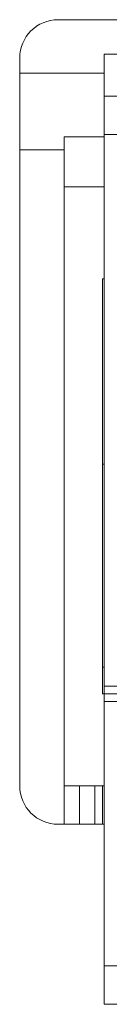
# Model space of a CAD drawing. Header units: millimetres. Extents: x 0 to 420, y 0 to 297.
# Tile 37 of 105: x 322.24 to 323.41, y 182.4 to 195.25. Entities that reach past the tile are written whole.
import ezdxf

# ---------------------------------------------------------------- set-up
doc = ezdxf.new("R2010")
doc.units = ezdxf.units.MM
doc.layers.get('0').update_dxf_attribs({"linetype": 'CONTINUOUS', "lineweight": 13})

msp = doc.modelspace()

# ---------------------------------------------------------------- linework, layer by layer
at = {"color": 7, "linetype": 'Continuous'}
for p, q in [((322.745, 195.25), (334.145, 195.25)), ((322.245, 185.25), (322.245, 194.75)), ((323.345, 194.8), (323.345, 182.4)), ((323.345, 194.8), (333.585, 194.8)), ((322.245, 194.55), (323.345, 194.55)), ((322.245, 194.55), (323.345, 194.55)), ((323.345, 194.25), (333.585, 194.25)), ((322.825, 193.72), (322.825, 185.25)), ((322.825, 193.72), (323.345, 193.72)), ((333.585, 193.75), (323.345, 193.75)), ((322.245, 193.55), (322.825, 193.55)), ((322.245, 193.55), (322.825, 193.55)), ((322.245, 193.55), (322.825, 193.55)), ((322.825, 193.07), (323.345, 193.07)), ((323.325, 191.87), (323.325, 186.45)), ((323.345, 191.87), (323.325, 191.87)), ((323.325, 189.45), (323.345, 189.45)), ((323.345, 186.8), (323.325, 186.8)), ((333.585, 186.55), (323.345, 186.55)), ((323.325, 186.45), (323.345, 186.45)), ((323.345, 186.45), (333.585, 186.45)), ((333.585, 186.35), (323.345, 186.35)), ((322.825, 185.25), (322.825, 184.75)), ((322.825, 185.25), (323.345, 185.25)), ((323.025, 184.75), (323.025, 185.25)), ((323.225, 184.75), (323.225, 185.25)), ((323.325, 184.75), (323.325, 185.25)), ((323.345, 184.75), (322.745, 184.75)), ((333.585, 182.9), (323.345, 182.9)), ((323.345, 182.4), (333.585, 182.4))]:
    msp.add_line(p, q, dxfattribs=at)
at = {"color": 7}
for p, q in [((322.745, 195.25), (334.145, 195.25)), ((322.245, 185.25), (322.245, 194.75)), ((323.345, 184.75), (322.745, 184.75))]:
    msp.add_line(p, q, dxfattribs=at)
at = {"color": 7, "linetype": 'Continuous'}
for centre, start, end in [((322.745, 194.75), 90, 180), ((322.745, 185.25), 180, 270)]:
    msp.add_arc(centre, 0.5, start, end, dxfattribs=at)
at = {"color": 7}
for centre, start, end in [((322.745, 194.75), 90, 180), ((322.745, 185.25), 180, 270)]:
    msp.add_arc(centre, 0.5, start, end, dxfattribs=at)

doc.saveas('drawing.dxf')
